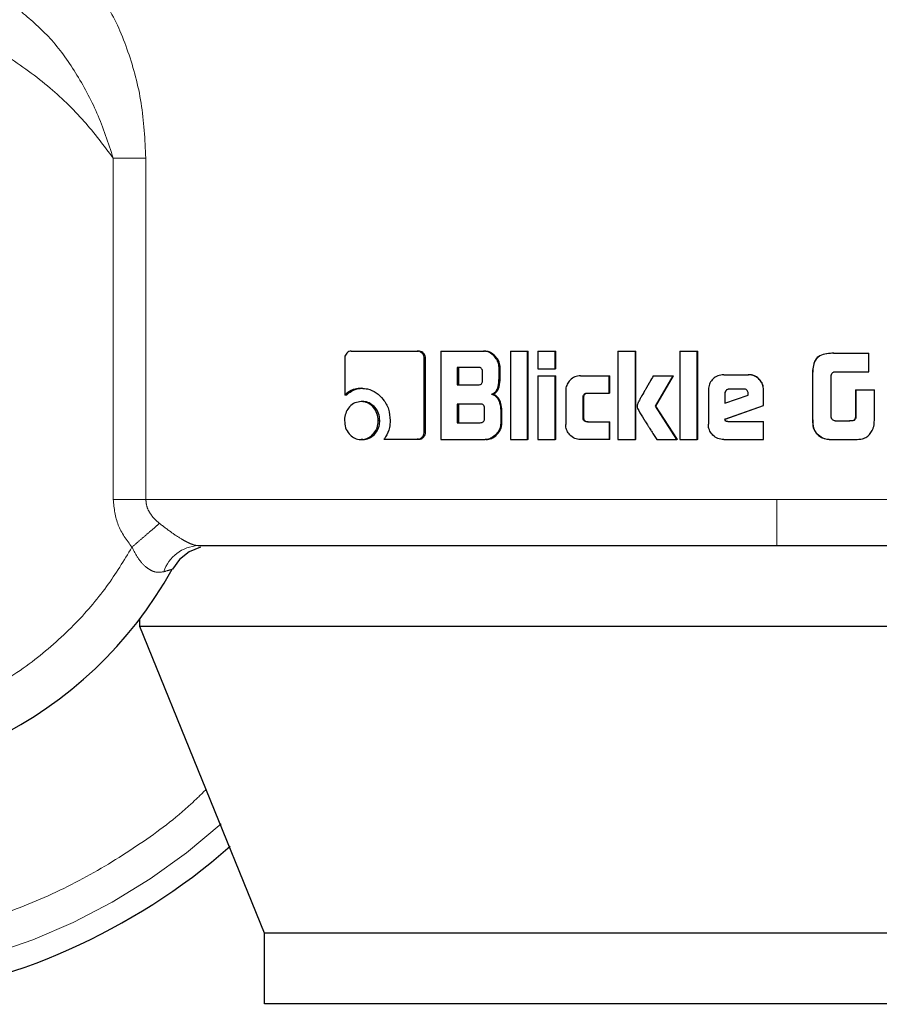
# Model space of a CAD drawing. Header units: millimetres. Extents: x 27 to 265, y 60 to 148.
# Tile 12 of 78: x 74.047 to 75.02, y 60.471 to 61.584. Entities that reach past the tile are written whole.
import ezdxf

# ---------------------------------------------------------------- set-up
doc = ezdxf.new("R2010")
doc.units = ezdxf.units.MM
doc.linetypes.add('PHANTOM', pattern=[12.7, 6.35, -1.27, 1.27, -1.27, 1.27, -1.27])

msp = doc.modelspace()

# ---------------------------------------------------------------- linework, layer by layer
at = {"color": 8, "linetype": 'PHANTOM', "lineweight": 18}
for p, q in [((74.1532, 61.0415), (74.1532, 61.4277)), ((74.1901, 61.4277), (74.1532, 61.4277)), ((74.1901, 61.0415), (74.1901, 61.4277)), ((74.9444, 61.1829), (74.9442, 61.1829)), ((74.9442, 61.1371), (74.9444, 61.1371)), ((74.1532, 61.0415), (74.1901, 61.0415)), ((74.9039, 61.0415), (74.1901, 61.0415)), ((75.9102, 61.0415), (74.9039, 61.0415))]:
    msp.add_line(p, q, dxfattribs=at)
at = {"color": 7, "linetype": 'Continuous', "lineweight": 25}
for p, q in [((74.4151, 61.2009), (74.4151, 61.1597)), ((74.4225, 61.2094), (74.4971, 61.2094)), ((74.4971, 61.2094), (74.4987, 61.2094)), ((74.505, 61.1182), (74.505, 61.2009)), ((74.5065, 61.2009), (74.505, 61.2009)), ((74.5065, 61.1182), (74.5065, 61.2009)), ((74.5238, 61.2094), (74.5238, 61.1094)), ((74.5238, 61.2094), (74.5721, 61.2094)), ((74.5721, 61.2094), (74.5734, 61.2094)), ((74.6025, 61.2094), (74.6025, 61.1094)), ((74.6025, 61.2094), (74.6217, 61.2094)), ((74.6217, 61.1094), (74.6217, 61.2094)), ((74.6217, 61.2094), (74.6228, 61.2094)), ((74.6228, 61.1094), (74.6228, 61.2094)), ((74.6337, 61.2094), (74.6337, 61.1894)), ((74.6337, 61.2094), (74.653, 61.2094)), ((74.653, 61.1894), (74.653, 61.2094)), ((74.653, 61.2094), (74.654, 61.2094)), ((74.654, 61.1894), (74.654, 61.2094)), ((74.7242, 61.2094), (74.7242, 61.1094)), ((74.7242, 61.2094), (74.744, 61.2094)), ((74.744, 61.1094), (74.744, 61.2094)), ((74.744, 61.2094), (74.7446, 61.2094)), ((74.7446, 61.1094), (74.7446, 61.2094)), ((74.7941, 61.2094), (74.814, 61.2094)), ((74.7941, 61.2094), (74.7941, 61.1094)), ((74.814, 61.1094), (74.814, 61.2094)), ((74.814, 61.2094), (74.8144, 61.2094)), ((74.8144, 61.1094), (74.8144, 61.2094)), ((74.9682, 61.2071), (74.9685, 61.2071)), ((74.9685, 61.2071), (75.0081, 61.2071)), ((75.0081, 61.1861), (75.0081, 61.2071)), ((74.5662, 61.191), (74.5423, 61.191)), ((74.5423, 61.191), (74.5423, 61.1712)), ((74.5437, 61.191), (74.5437, 61.1712)), ((74.5897, 61.1789), (74.5897, 61.1909)), ((74.591, 61.1909), (74.5897, 61.1909)), ((74.591, 61.1789), (74.591, 61.1909)), ((74.6337, 61.1894), (74.653, 61.1894)), ((74.654, 61.1894), (74.653, 61.1894)), ((74.5709, 61.1762), (74.5709, 61.186)), ((74.591, 61.1789), (74.5897, 61.1789)), ((74.6337, 61.1814), (74.653, 61.1814)), ((74.6337, 61.1814), (74.6337, 61.1094)), ((74.653, 61.1094), (74.653, 61.1814)), ((74.653, 61.1814), (74.654, 61.1814)), ((74.654, 61.1094), (74.654, 61.1814)), ((74.6818, 61.1815), (74.7141, 61.1815)), ((74.7141, 61.162), (74.7141, 61.1815)), ((74.7141, 61.1815), (74.7149, 61.1815)), ((74.7149, 61.162), (74.7149, 61.1815)), ((74.7641, 61.1814), (74.7865, 61.1814)), ((74.7665, 61.1472), (74.7865, 61.1814)), ((74.767, 61.1472), (74.787, 61.1814)), ((74.7865, 61.1814), (74.787, 61.1814)), ((74.8438, 61.1827), (74.8716, 61.1827)), ((74.8716, 61.1827), (74.8718, 61.1827)), ((74.9442, 61.1829), (74.9442, 61.1371)), ((74.9444, 61.1829), (74.9444, 61.1371)), ((74.9654, 61.1345), (74.9654, 61.182)), ((74.9693, 61.1861), (75.0081, 61.1861)), ((74.4339, 61.1674), (74.4357, 61.1674)), ((74.5423, 61.1712), (74.5662, 61.1712)), ((74.417, 61.1597), (74.4151, 61.1597)), ((74.5812, 61.1606), (74.5825, 61.1606)), ((74.6652, 61.1645), (74.6652, 61.1264)), ((74.6847, 61.1345), (74.6847, 61.157)), ((74.6855, 61.157), (74.6847, 61.157)), ((74.6855, 61.1345), (74.6855, 61.157)), ((74.6896, 61.162), (74.7141, 61.162)), ((74.7149, 61.162), (74.7141, 61.162)), ((74.8265, 61.1654), (74.8265, 61.1267)), ((74.845, 61.1615), (74.845, 61.1506)), ((74.845, 61.1615), (74.8452, 61.1615)), ((74.845, 61.1506), (74.8715, 61.1596)), ((74.8452, 61.1615), (74.8452, 61.1506)), ((74.8664, 61.1664), (74.8502, 61.1664)), ((74.8715, 61.1596), (74.8715, 61.1613)), ((74.889, 61.1479), (74.889, 61.1654)), ((74.889, 61.1654), (74.889, 61.1654)), ((74.889, 61.1479), (74.889, 61.1654)), ((74.9929, 61.1656), (74.9929, 61.1348)), ((74.9929, 61.1656), (74.9933, 61.1656)), ((74.9933, 61.1656), (74.9933, 61.1348)), ((74.9933, 61.1656), (75.0143, 61.1656)), ((75.0143, 61.1342), (75.0143, 61.1656)), ((74.4356, 61.1523), (74.4338, 61.1523)), ((74.5685, 61.1496), (74.5423, 61.1496)), ((74.5423, 61.1496), (74.5423, 61.1284)), ((74.5437, 61.1496), (74.5437, 61.1284)), ((74.7909, 61.1094), (74.7665, 61.1472)), ((74.767, 61.1472), (74.7665, 61.1472)), ((74.7914, 61.1094), (74.767, 61.1472)), ((74.8452, 61.1326), (74.889, 61.1479)), ((74.8454, 61.1326), (74.889, 61.1479)), ((74.889, 61.1479), (74.889, 61.1479)), ((74.5733, 61.1335), (74.5733, 61.1446)), ((74.5916, 61.1421), (74.5916, 61.1279)), ((74.5929, 61.1421), (74.5916, 61.1421)), ((74.5929, 61.1279), (74.5929, 61.1421)), ((74.6855, 61.1345), (74.6847, 61.1345)), ((74.9929, 61.1348), (74.9933, 61.1348)), ((74.453, 61.1309), (74.4548, 61.1309)), ((74.5423, 61.1284), (74.5685, 61.1284)), ((74.5929, 61.1279), (74.5916, 61.1279)), ((74.6896, 61.1295), (74.7141, 61.1295)), ((74.7141, 61.1295), (74.7141, 61.1094)), ((74.7141, 61.1295), (74.7149, 61.1295)), ((74.7149, 61.1094), (74.7149, 61.1295)), ((74.8454, 61.1326), (74.8452, 61.1326)), ((74.8484, 61.1298), (74.889, 61.1298)), ((74.889, 61.1094), (74.889, 61.1298)), ((74.889, 61.1298), (74.889, 61.1298)), ((74.889, 61.1094), (74.889, 61.1298)), ((74.97, 61.1304), (74.9867, 61.1304)), ((74.5065, 61.1182), (74.505, 61.1182)), ((74.9492, 61.1159), (74.9494, 61.1159)), ((74.4356, 61.1094), (74.4338, 61.1094)), ((74.4595, 61.1097), (74.4971, 61.1097)), ((74.4987, 61.1097), (74.4971, 61.1097)), ((74.5238, 61.1094), (74.574, 61.1094)), ((74.5753, 61.1094), (74.574, 61.1094)), ((74.6025, 61.1094), (74.6217, 61.1094)), ((74.6228, 61.1094), (74.6217, 61.1094)), ((74.6337, 61.1094), (74.653, 61.1094)), ((74.654, 61.1094), (74.653, 61.1094)), ((74.7141, 61.1094), (74.6818, 61.1094)), ((74.7149, 61.1094), (74.7141, 61.1094)), ((74.7242, 61.1094), (74.744, 61.1094)), ((74.7446, 61.1094), (74.744, 61.1094)), ((74.768, 61.1094), (74.7909, 61.1094)), ((74.7914, 61.1094), (74.7909, 61.1094)), ((74.7941, 61.1094), (74.814, 61.1094)), ((74.8144, 61.1094), (74.814, 61.1094)), ((74.8438, 61.1094), (74.889, 61.1094)), ((74.889, 61.1094), (74.889, 61.1094)), ((74.9683, 61.1094), (74.9686, 61.1094)), ((74.9686, 61.1094), (74.9928, 61.1094)), ((74.1833, 60.8981), (74.1833, 60.9066)), ((75.7194, 60.8981), (74.1833, 60.8981)), ((74.3243, 60.5511), (74.1833, 60.8981)), ((75.5979, 60.5511), (74.3243, 60.5511)), ((74.3243, 60.4711), (74.3243, 60.5511)), ((75.5979, 60.4711), (74.3243, 60.4711))]:
    msp.add_line(p, q, dxfattribs=at)
at = {"color": 7, "linetype": 'Continuous', "lineweight": 25, "flags": 128}
msp.add_lwpolyline([(74.2521, 60.9877), (74.2521, 60.9877), (74.2392, 60.9823), (74.2281, 60.9736), (74.2201, 60.9627)], dxfattribs=at)
at = {"color": 7, "linetype": 'Continuous', "lineweight": 25}
for radius, start, end in [(0.72, 105.8112, 311.2516), (0.4685, 123.2858, 330.8783)]:
    msp.add_arc((73.8108, 61.1907), radius, start, end, dxfattribs=at)
at = {"color": 8, "linetype": 'PHANTOM', "lineweight": 18}
for centre, radius, start, end in [((73.8108, 61.1907), 0.6941, 180, 312.0009), ((74.2515, 60.9461), 0.0434, 92.9226, 161.4501)]:
    msp.add_arc(centre, radius, start, end, dxfattribs=at)
for points, knots in [([(74.1167, 61.6369), (74.1273, 61.6251), (74.1485, 61.6014), (74.1712, 61.5486), (74.1869, 61.4903), (74.1891, 61.4486), (74.1901, 61.4277)], [0, 0, 0, 0, 0.245898, 0.494338, 0.745905, 1, 1, 1, 1]), ([(74.1532, 61.4277), (74.1426, 61.4418), (74.1205, 61.4714), (74.0786, 61.5114), (74.0279, 61.548), (73.968, 61.5784), (73.9, 61.5997), (73.8259, 61.6092), (73.7489, 61.6049), (73.673, 61.5862), (73.602, 61.5537), (73.5394, 61.5095), (73.4878, 61.4567), (73.448, 61.3988), (73.42, 61.339), (73.4027, 61.2801), (73.3946, 61.224), (73.3938, 61.1706), (73.3997, 61.1175), (73.4132, 61.0625), (73.436, 61.0056), (73.4696, 60.9488), (73.5148, 60.8949), (73.5713, 60.8473), (73.6377, 60.8093), (73.7115, 60.7838), (73.7889, 60.7724), (73.8659, 60.7756), (73.9388, 60.7922), (74.0045, 60.8199), (74.0612, 60.8559), (74.1082, 60.8973), (74.1461, 60.9411), (74.1653, 60.9726), (74.1744, 60.9877)], [0, 0, 0, 0, 0.024611, 0.051424, 0.080455, 0.111628, 0.144738, 0.179449, 0.215289, 0.25168, 0.287991, 0.323595, 0.357937, 0.390581, 0.421222, 0.449692, 0.47594, 0.500001, 0.524049, 0.550282, 0.578737, 0.609364, 0.641993, 0.676327, 0.711923, 0.748229, 0.784622, 0.82047, 0.855188, 0.888312, 0.919497, 0.948545, 0.975374, 1, 1, 1, 1]), ([(74.1532, 61.4277), (74.1476, 61.4449), (74.1365, 61.4787), (74.1117, 61.5243), (74.0833, 61.5642), (74.0608, 61.5834), (74.0498, 61.5928)], [0, 0, 0, 0, 0.265017, 0.521282, 0.766884, 1, 1, 1, 1]), ([(74.2582, 60.7137), (74.2527, 60.7082), (74.2298, 60.6855), (74.1835, 60.651), (74.1191, 60.6112), (74.0481, 60.5787), (73.972, 60.5543), (73.8924, 60.5393), (73.8108, 60.5342), (73.7293, 60.5393), (73.6496, 60.5543), (73.5736, 60.5787), (73.5026, 60.6112), (73.4379, 60.6507), (73.3801, 60.6957), (73.3297, 60.7447), (73.2825, 60.8015), (73.2405, 60.8656), (73.2058, 60.9363), (73.1782, 61.015), (73.1595, 61.0997), (73.1571, 61.1616), (73.156, 61.1907)], [0, 0, 0, 0, 0.01543, 0.063526, 0.113358, 0.164671, 0.217156, 0.270454, 0.324162, 0.377873, 0.431167, 0.483653, 0.534968, 0.584801, 0.632894, 0.67906, 0.723156, 0.778356, 0.829925, 0.877924, 0.942724, 1, 1, 1, 1]), ([(74.1744, 60.9877), (74.1685, 60.9958), (74.1565, 61.0117), (74.1543, 61.0316), (74.1532, 61.0415)], [0, 0, 0, 0, 0.500895, 1, 1, 1, 1]), ([(74.1901, 61.0415), (74.1904, 61.039), (74.1908, 61.0339), (74.1942, 61.0268), (74.1991, 61.0202), (74.2034, 61.0165), (74.2056, 61.0146)], [0, 0, 0, 0, 0.228037, 0.467091, 0.723236, 1, 1, 1, 1]), ([(74.9039, 60.9894), (74.9039, 60.9901), (74.9039, 60.9912), (74.9039, 60.9977), (74.9039, 61.0044), (74.9039, 61.0128), (74.9039, 61.0249), (74.9039, 61.035), (74.9039, 61.0415)], [0, 0, 0, 0, 0.2398226, 0.3688334, 0.5005102, 0.6321121, 0.7609085, 1, 1, 1, 1]), ([(74.2056, 61.0146), (74.2036, 61.0129), (74.1997, 61.0095), (74.1919, 61.0028), (74.1834, 60.9955), (74.1774, 60.9903), (74.1744, 60.9877)], [0, 0, 0, 0, 0.246733, 0.500046, 0.753274, 1, 1, 1, 1]), ([(74.2056, 61.0146), (74.2099, 61.0113), (74.2182, 61.0048), (74.2291, 60.9976), (74.2367, 60.9934), (74.2417, 60.9911), (74.2461, 60.9897), (74.2482, 60.9895), (74.2493, 60.9894)], [0, 0, 0, 0, 0.2789949, 0.5310131, 0.6493555, 0.7657462, 0.8816117, 1, 1, 1, 1]), ([(74.2103, 60.9599), (74.2072, 60.9594), (74.2025, 60.9587), (74.1958, 60.9614), (74.1892, 60.9657), (74.1813, 60.9743), (74.1768, 60.9832), (74.1744, 60.9877)], [0, 0, 0, 0, 0.248981, 0.369451, 0.488657, 0.733657, 1, 1, 1, 1]), ([(74.2201, 60.9627), (74.2199, 60.9627), (74.2197, 60.9626), (74.2171, 60.9619), (74.2131, 60.9607), (74.2103, 60.9599)], [0, 0, 0, 0, 0.243928, 0.491172, 1, 1, 1, 1])]:
    msp.add_open_spline(points, degree=3, knots=knots, dxfattribs=at)
at = {"color": 7, "linetype": 'Continuous', "lineweight": 25}
for points, knots in [([(74.4225, 61.2094), (74.4216, 61.2093), (74.4197, 61.2091), (74.4174, 61.2073), (74.4158, 61.205), (74.4151, 61.2027), (74.4151, 61.2013), (74.4151, 61.2009)], [0, 0, 0, 0, 0.237855, 0.478549, 0.691159, 0.914887, 1, 1, 1, 1]), ([(74.505, 61.2009), (74.5049, 61.202), (74.5047, 61.2041), (74.5031, 61.2067), (74.5011, 61.2085), (74.499, 61.2093), (74.4977, 61.2094), (74.4971, 61.2094)], [0, 0, 0, 0, 0.231939, 0.466689, 0.674294, 0.867079, 1, 1, 1, 1]), ([(74.5065, 61.2009), (74.5064, 61.202), (74.5062, 61.2043), (74.5045, 61.2069), (74.5022, 61.2088), (74.5002, 61.2094), (74.499, 61.2094), (74.4987, 61.2094)], [0, 0, 0, 0, 0.245259, 0.493073, 0.70574, 0.934101, 1, 1, 1, 1]), ([(74.5897, 61.1909), (74.5895, 61.193), (74.5891, 61.197), (74.5855, 61.2027), (74.5808, 61.2072), (74.5758, 61.2092), (74.573, 61.2094), (74.5721, 61.2094)], [0, 0, 0, 0, 0.2112374, 0.4178638, 0.6975988, 0.8996296, 1, 1, 1, 1]), ([(74.591, 61.1909), (74.5907, 61.193), (74.5903, 61.197), (74.5867, 61.2027), (74.582, 61.2072), (74.577, 61.2092), (74.5743, 61.2094), (74.5734, 61.2094)], [0, 0, 0, 0, 0.212477, 0.420128, 0.700002, 0.900865, 1, 1, 1, 1]), ([(74.9682, 61.2071), (74.9656, 61.207), (74.9602, 61.2068), (74.9534, 61.205), (74.9487, 61.2014), (74.9458, 61.1962), (74.9444, 61.1899), (74.9443, 61.1851), (74.9442, 61.1829)], [0, 0, 0, 0, 0.201033, 0.404016, 0.519771, 0.635434, 0.841112, 1, 1, 1, 1]), ([(74.9685, 61.2071), (74.9658, 61.207), (74.9604, 61.2068), (74.9535, 61.2049), (74.9488, 61.2013), (74.9459, 61.1961), (74.9446, 61.1898), (74.9445, 61.185), (74.9444, 61.1829)], [0, 0, 0, 0, 0.202676, 0.407288, 0.523047, 0.638683, 0.845696, 1, 1, 1, 1]), ([(74.5709, 61.186), (74.5709, 61.1869), (74.5708, 61.1882), (74.5699, 61.1896), (74.5688, 61.1905), (74.5675, 61.191), (74.5666, 61.191), (74.5662, 61.191)], [0, 0, 0, 0, 0.314523, 0.46815, 0.623026, 0.839892, 1, 1, 1, 1]), ([(74.5812, 61.1606), (74.5824, 61.1612), (74.5847, 61.1622), (74.5873, 61.1652), (74.5893, 61.1708), (74.5895, 61.1756), (74.5897, 61.1789)], [0, 0, 0, 0, 0.186544, 0.343295, 0.548879, 1, 1, 1, 1]), ([(74.5825, 61.1606), (74.5837, 61.1612), (74.5859, 61.1621), (74.5885, 61.1652), (74.5905, 61.1708), (74.5908, 61.1756), (74.591, 61.1789)], [0, 0, 0, 0, 0.184928, 0.341693, 0.546621, 1, 1, 1, 1]), ([(74.6818, 61.1815), (74.6796, 61.1813), (74.6753, 61.1808), (74.6701, 61.177), (74.6665, 61.1721), (74.6652, 61.1677), (74.6652, 61.1651), (74.6652, 61.1645)], [0, 0, 0, 0, 0.24606, 0.494074, 0.706493, 0.932694, 1, 1, 1, 1]), ([(74.7641, 61.1814), (74.7628, 61.1791), (74.7614, 61.1766), (74.7598, 61.1739), (74.7595, 61.1733), (74.759, 61.1725), (74.7587, 61.172), (74.7584, 61.1714), (74.7581, 61.1709), (74.7578, 61.1704), (74.7574, 61.1698), (74.7571, 61.1692), (74.7569, 61.1688), (74.7566, 61.1683), (74.7564, 61.1679), (74.7561, 61.1674), (74.7558, 61.1669), (74.7552, 61.1658), (74.7533, 61.1626), (74.751, 61.1586), (74.7487, 61.1545), (74.7476, 61.1524), (74.7465, 61.1503), (74.7461, 61.1486), (74.7458, 61.1472)], [0, 0, 0, 0, 0.207002, 0.219966, 0.245834, 0.258796, 0.284661, 0.297565, 0.310527, 0.323489, 0.349352, 0.362254, 0.375216, 0.388176, 0.401078, 0.414037, 0.426994, 0.452846, 0.504577, 0.711616, 0.815118, 0.86691, 0.892761, 1, 1, 1, 1]), ([(74.8438, 61.1827), (74.8416, 61.1825), (74.8371, 61.1821), (74.8317, 61.1783), (74.828, 61.1734), (74.8266, 61.1688), (74.8265, 61.1661), (74.8265, 61.1654)], [0, 0, 0, 0, 0.242735, 0.487216, 0.701504, 0.919939, 1, 1, 1, 1]), ([(74.889, 61.1654), (74.8888, 61.1676), (74.8883, 61.1721), (74.8845, 61.1775), (74.8796, 61.1812), (74.8751, 61.1826), (74.8724, 61.1827), (74.8716, 61.1827)], [0, 0, 0, 0, 0.242782, 0.4870482, 0.7009428, 0.9204028, 1, 1, 1, 1]), ([(74.889, 61.1654), (74.8888, 61.1676), (74.8884, 61.1721), (74.8846, 61.1775), (74.8796, 61.1813), (74.8751, 61.1827), (74.8725, 61.1827), (74.8718, 61.1827)], [0, 0, 0, 0, 0.244601, 0.4905863, 0.7054786, 0.9243058, 1, 1, 1, 1]), ([(74.9654, 61.182), (74.9656, 61.1827), (74.9658, 61.1838), (74.9668, 61.185), (74.9679, 61.1858), (74.9688, 61.186), (74.9693, 61.1861)], [0, 0, 0, 0, 0.336166, 0.550313, 0.764772, 1, 1, 1, 1]), ([(74.4339, 61.1674), (74.4315, 61.1673), (74.4261, 61.1669), (74.4196, 61.1638), (74.4162, 61.1607), (74.4151, 61.1597)], [0, 0, 0, 0, 0.350358, 0.792565, 1, 1, 1, 1]), ([(74.417, 61.1597), (74.4189, 61.1613), (74.4232, 61.165), (74.4299, 61.1672), (74.4343, 61.1674), (74.4357, 61.1674)], [0, 0, 0, 0, 0.348181, 0.793329, 1, 1, 1, 1]), ([(74.4339, 61.1674), (74.4363, 61.1673), (74.4421, 61.1669), (74.4509, 61.1629), (74.4592, 61.1549), (74.4655, 61.1441), (74.4662, 61.1353), (74.4666, 61.131)], [0, 0, 0, 0, 0.141708, 0.344217, 0.545962, 0.775206, 1, 1, 1, 1]), ([(74.5662, 61.1712), (74.5669, 61.1713), (74.568, 61.1713), (74.5694, 61.1721), (74.5703, 61.1731), (74.5709, 61.1746), (74.5709, 61.1757), (74.5709, 61.1762)], [0, 0, 0, 0, 0.27258, 0.436076, 0.601269, 0.792525, 1, 1, 1, 1]), ([(74.5812, 61.1606), (74.5825, 61.1602), (74.5851, 61.1593), (74.5884, 61.1559), (74.591, 61.15), (74.5914, 61.1451), (74.5916, 61.1421)], [0, 0, 0, 0, 0.175759, 0.369296, 0.61279, 1, 1, 1, 1]), ([(74.5929, 61.1421), (74.5927, 61.1448), (74.5923, 61.1495), (74.5901, 61.1551), (74.5871, 61.1587), (74.5844, 61.1601), (74.5829, 61.1605), (74.5825, 61.1606)], [0, 0, 0, 0, 0.347325, 0.606051, 0.779053, 0.952781, 1, 1, 1, 1]), ([(74.6847, 61.157), (74.6847, 61.1577), (74.6848, 61.1588), (74.6854, 61.1602), (74.6864, 61.1612), (74.6879, 61.1619), (74.689, 61.1619), (74.6896, 61.162)], [0, 0, 0, 0, 0.249246, 0.412043, 0.576471, 0.763776, 1, 1, 1, 1]), ([(74.6855, 61.157), (74.6856, 61.1577), (74.6856, 61.1589), (74.6863, 61.1603), (74.6874, 61.1613), (74.6888, 61.1619), (74.6899, 61.1619), (74.6905, 61.162)], [0, 0, 0, 0, 0.266516, 0.427818, 0.590869, 0.784146, 1, 1, 1, 1]), ([(74.8502, 61.1664), (74.8494, 61.1664), (74.848, 61.1662), (74.8464, 61.165), (74.8453, 61.1635), (74.845, 61.1622), (74.845, 61.1616), (74.845, 61.1615)], [0, 0, 0, 0, 0.272176, 0.519489, 0.75538, 0.965064, 1, 1, 1, 1]), ([(74.8504, 61.1664), (74.8497, 61.1664), (74.8483, 61.1662), (74.8467, 61.1651), (74.8455, 61.1636), (74.8453, 61.1623), (74.8452, 61.1616), (74.8452, 61.1615)], [0, 0, 0, 0, 0.257414, 0.505083, 0.738803, 0.9507, 1, 1, 1, 1]), ([(74.8715, 61.1613), (74.8715, 61.1621), (74.8714, 61.1633), (74.8706, 61.1648), (74.8697, 61.1657), (74.8682, 61.1664), (74.8671, 61.1664), (74.8664, 61.1664)], [0, 0, 0, 0, 0.273209, 0.436116, 0.600448, 0.749636, 1, 1, 1, 1]), ([(74.4338, 61.1523), (74.4314, 61.1521), (74.4265, 61.1515), (74.4206, 61.1469), (74.4165, 61.1408), (74.415, 61.1351), (74.4149, 61.1318), (74.4149, 61.1309)], [0, 0, 0, 0, 0.243021, 0.488111, 0.698157, 0.921103, 1, 1, 1, 1]), ([(74.453, 61.1309), (74.4527, 61.1336), (74.4522, 61.1392), (74.448, 61.1458), (74.4426, 61.1505), (74.4375, 61.1522), (74.4345, 61.1523), (74.4338, 61.1523)], [0, 0, 0, 0, 0.2430241, 0.4881068, 0.6999573, 0.923117, 1, 1, 1, 1]), ([(74.4548, 61.1309), (74.4545, 61.1336), (74.454, 61.1391), (74.4499, 61.1457), (74.4445, 61.1504), (74.4395, 61.1522), (74.4364, 61.1523), (74.4356, 61.1523)], [0, 0, 0, 0, 0.2409939, 0.4839605, 0.6956554, 0.9196234, 1, 1, 1, 1]), ([(74.5733, 61.1446), (74.5732, 61.1455), (74.5731, 61.1468), (74.5723, 61.1483), (74.5712, 61.1491), (74.5699, 61.1496), (74.5689, 61.1496), (74.5685, 61.1496)], [0, 0, 0, 0, 0.320807, 0.473867, 0.627976, 0.843818, 1, 1, 1, 1]), ([(74.7458, 61.1472), (74.7459, 61.1463), (74.7462, 61.1445), (74.7491, 61.1397), (74.7516, 61.1355), (74.7538, 61.132), (74.7541, 61.1315), (74.7545, 61.131), (74.7549, 61.1304), (74.7562, 61.1282), (74.7577, 61.1259), (74.7592, 61.1235), (74.7602, 61.1219), (74.7612, 61.1204), (74.7629, 61.1176), (74.7651, 61.1141), (74.7671, 61.111), (74.768, 61.1094)], [0, 0, 0, 0, 0.061744, 0.125042, 0.377879, 0.393655, 0.409456, 0.417369, 0.433137, 0.464674, 0.590975, 0.622549, 0.654125, 0.717283, 0.748865, 0.875181, 1, 1, 1, 1]), ([(74.6896, 61.1295), (74.6888, 61.1296), (74.6875, 61.1296), (74.686, 61.1305), (74.6852, 61.1316), (74.6847, 61.133), (74.6847, 61.134), (74.6847, 61.1345)], [0, 0, 0, 0, 0.324339, 0.475952, 0.626825, 0.831188, 1, 1, 1, 1]), ([(74.6905, 61.1295), (74.6896, 61.1296), (74.6883, 61.1296), (74.6868, 61.1306), (74.686, 61.1317), (74.6856, 61.1331), (74.6855, 61.1341), (74.6855, 61.1345)], [0, 0, 0, 0, 0.334716, 0.484906, 0.634514, 0.846427, 1, 1, 1, 1]), ([(74.9442, 61.1371), (74.9443, 61.1344), (74.9444, 61.1291), (74.9449, 61.1214), (74.9479, 61.1176), (74.9492, 61.1159)], [0, 0, 0, 0, 0.3590441, 0.7201092, 1, 1, 1, 1]), ([(74.9444, 61.1371), (74.9444, 61.1344), (74.9445, 61.129), (74.9451, 61.1213), (74.9481, 61.1175), (74.9494, 61.1159)], [0, 0, 0, 0, 0.362481, 0.727207, 1, 1, 1, 1]), ([(74.966, 61.133), (74.9659, 61.1332), (74.9658, 61.1335), (74.9656, 61.134), (74.9655, 61.1344), (74.9654, 61.1345)], [0, 0, 0, 0, 0.334597, 0.666701, 1, 1, 1, 1]), ([(74.9929, 61.1348), (74.9928, 61.134), (74.9926, 61.1327), (74.9915, 61.1315), (74.99, 61.1307), (74.9882, 61.1305), (74.9868, 61.1304), (74.9863, 61.1304)], [0, 0, 0, 0, 0.2731889, 0.4024883, 0.5312968, 0.8555431, 1, 1, 1, 1]), ([(74.9933, 61.1348), (74.9932, 61.1341), (74.993, 61.1331), (74.9923, 61.1318), (74.9912, 61.131), (74.9893, 61.1305), (74.9877, 61.1305), (74.9867, 61.1304)], [0, 0, 0, 0, 0.215326, 0.346788, 0.478879, 0.657922, 1, 1, 1, 1]), ([(75.0124, 61.121), (75.0129, 61.122), (75.0137, 61.1242), (75.0143, 61.1287), (75.0143, 61.132), (75.0143, 61.1342)], [0, 0, 0, 0, 0.259594, 0.50931, 1, 1, 1, 1]), ([(74.4149, 61.1309), (74.4151, 61.1281), (74.4156, 61.1226), (74.4196, 61.1159), (74.425, 61.1113), (74.43, 61.1096), (74.433, 61.1095), (74.4338, 61.1094)], [0, 0, 0, 0, 0.243093, 0.488365, 0.697758, 0.916677, 1, 1, 1, 1]), ([(74.4338, 61.1094), (74.4362, 61.1097), (74.4411, 61.1102), (74.4471, 61.1149), (74.4513, 61.1209), (74.4529, 61.1266), (74.4529, 61.13), (74.453, 61.1309)], [0, 0, 0, 0, 0.2429491, 0.4879899, 0.7010401, 0.9191474, 1, 1, 1, 1]), ([(74.4356, 61.1094), (74.4381, 61.1097), (74.4429, 61.1102), (74.4488, 61.1148), (74.4531, 61.1208), (74.4546, 61.1265), (74.4547, 61.1299), (74.4548, 61.1309)], [0, 0, 0, 0, 0.241075, 0.484042, 0.696019, 0.915382, 1, 1, 1, 1]), ([(74.4666, 61.131), (74.4664, 61.1283), (74.4659, 61.1217), (74.4628, 61.1145), (74.4601, 61.1106), (74.4595, 61.1097)], [0, 0, 0, 0, 0.351444, 0.854046, 1, 1, 1, 1]), ([(74.5685, 61.1284), (74.5692, 61.1285), (74.5703, 61.1285), (74.5717, 61.1292), (74.5727, 61.1303), (74.5732, 61.1318), (74.5733, 61.1329), (74.5733, 61.1335)], [0, 0, 0, 0, 0.266613, 0.429143, 0.593081, 0.790489, 1, 1, 1, 1]), ([(74.5916, 61.1279), (74.5914, 61.1258), (74.591, 61.1218), (74.5874, 61.1161), (74.5826, 61.1116), (74.5776, 61.1096), (74.5749, 61.1095), (74.574, 61.1094)], [0, 0, 0, 0, 0.212294, 0.418115, 0.699373, 0.905898, 1, 1, 1, 1]), ([(74.5753, 61.1094), (74.5773, 61.1097), (74.5812, 61.1101), (74.5866, 61.1139), (74.5908, 61.1189), (74.5927, 61.1242), (74.5928, 61.127), (74.5929, 61.1279)], [0, 0, 0, 0, 0.213671, 0.42784, 0.703068, 0.907256, 1, 1, 1, 1]), ([(74.6818, 61.1094), (74.6795, 61.1097), (74.6751, 61.1102), (74.6698, 61.1142), (74.6663, 61.1192), (74.6652, 61.1235), (74.6652, 61.1259), (74.6652, 61.1264)], [0, 0, 0, 0, 0.254559, 0.510713, 0.728408, 0.945246, 1, 1, 1, 1]), ([(74.8438, 61.1094), (74.8415, 61.1097), (74.837, 61.1101), (74.8316, 61.1139), (74.8279, 61.1189), (74.8266, 61.1234), (74.8265, 61.126), (74.8265, 61.1267)], [0, 0, 0, 0, 0.246604, 0.494873, 0.706858, 0.924828, 1, 1, 1, 1]), ([(74.8484, 61.1298), (74.8478, 61.1298), (74.8471, 61.1298), (74.8462, 61.1302), (74.8458, 61.1305), (74.8454, 61.1313), (74.8453, 61.1321), (74.8452, 61.1326)], [0, 0, 0, 0, 0.33522, 0.463128, 0.562634, 0.662501, 1, 1, 1, 1]), ([(74.8486, 61.1298), (74.8481, 61.1298), (74.8474, 61.1298), (74.8466, 61.1301), (74.8461, 61.1304), (74.8456, 61.1313), (74.8455, 61.132), (74.8454, 61.1326)], [0, 0, 0, 0, 0.290076, 0.426945, 0.537482, 0.648442, 1, 1, 1, 1]), ([(74.97, 61.1304), (74.9694, 61.1306), (74.9684, 61.1308), (74.9669, 61.1316), (74.9663, 61.1326), (74.966, 61.133)], [0, 0, 0, 0, 0.334767, 0.672914, 1, 1, 1, 1]), ([(74.4971, 61.1097), (74.4981, 61.1098), (74.5001, 61.11), (74.5025, 61.1118), (74.5043, 61.1142), (74.5049, 61.1164), (74.505, 61.1178), (74.505, 61.1182)], [0, 0, 0, 0, 0.237149, 0.477413, 0.692794, 0.918191, 1, 1, 1, 1]), ([(74.4987, 61.1097), (74.4998, 61.1098), (74.5019, 61.1101), (74.5044, 61.1121), (74.5061, 61.1146), (74.5065, 61.1168), (74.5065, 61.118), (74.5065, 61.1182)], [0, 0, 0, 0, 0.267616, 0.513585, 0.736666, 0.95184, 1, 1, 1, 1]), ([(74.9492, 61.1159), (74.9505, 61.1147), (74.953, 61.1123), (74.9596, 61.1096), (74.9648, 61.1095), (74.9683, 61.1094)], [0, 0, 0, 0, 0.250002, 0.499903, 1, 1, 1, 1]), ([(74.9494, 61.1159), (74.9514, 61.1142), (74.9553, 61.1108), (74.9624, 61.1096), (74.9668, 61.1095), (74.9686, 61.1094)], [0, 0, 0, 0, 0.368961, 0.738865, 1, 1, 1, 1]), ([(74.9928, 61.1094), (74.9955, 61.1096), (75, 61.1098), (75.0059, 61.1122), (75.0099, 61.1161), (75.0116, 61.1194), (75.0124, 61.121)], [0, 0, 0, 0, 0.331221, 0.554408, 0.778827, 1, 1, 1, 1]), ([(74.2493, 60.9894), (74.2792, 60.9894), (74.3393, 60.9894), (74.4416, 60.9894), (74.5513, 60.9894), (74.6667, 60.9894), (74.7849, 60.9894), (74.8644, 60.9894), (74.9039, 60.9894)], [0, 0, 0, 0, 0.165112, 0.332428, 0.500906, 0.669159, 0.835866, 1, 1, 1, 1]), ([(74.9039, 60.9894), (74.9321, 60.9894), (74.9905, 60.9894), (75.08, 60.9894), (75.175, 60.9894), (75.2747, 60.9894), (75.3776, 60.9894), (75.4712, 60.9894), (75.5539, 60.9894), (75.6253, 60.9894), (75.6908, 60.9894), (75.7484, 60.9894), (75.7959, 60.9894), (75.8311, 60.9894), (75.8539, 60.9894), (75.8568, 60.9894), (75.8582, 60.9894)], [0, 0, 0, 0, 0.056512, 0.116769, 0.180701, 0.251724, 0.328021, 0.409682, 0.474925, 0.543226, 0.614384, 0.688111, 0.764031, 0.841683, 0.920535, 1, 1, 1, 1])]:
    msp.add_open_spline(points, degree=3, knots=knots, dxfattribs=at)

doc.saveas('drawing.dxf')
